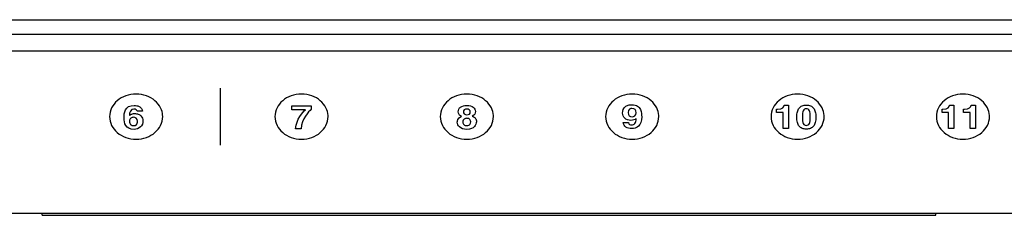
# Model space of a CAD drawing. Header units: inches. Extents: x 0 to 34, y 0 to 22.
# Tile 5 of 72: x 6.387 to 7.975, y 14.429 to 14.744. Entities that reach past the tile are written whole.
import ezdxf

# ---------------------------------------------------------------- set-up
doc = ezdxf.new("R2010")
doc.units = ezdxf.units.IN
doc.header["$LTSCALE"] = 1.87
doc.header["$MEASUREMENT"] = 0
doc.layers.get('0').update_dxf_attribs({"linetype": 'CONTINUOUS'})
doc.layers.add('DATUMCURVES', color=7, linetype='CONTINUOUS')

msp = doc.modelspace()

# ---------------------------------------------------------------- linework, layer by layer
at = {"color": 7, "linetype": 'CONTINUOUS'}
for p, q in [((4.30601, 14.74419), (9.91001, 14.74419)), ((4.30601, 14.72085), (9.91001, 14.72085)), ((4.30601, 14.69419), (9.91001, 14.69419)), ((4.30601, 14.43219), (9.90236, 14.43219)), ((6.42302, 14.42885), (6.42302, 14.43219)), ((6.42302, 14.42885), (7.86435, 14.42885)), ((7.86435, 14.42885), (7.86435, 14.43219))]:
    msp.add_line(p, q, dxfattribs=at)
at = {"layer": 'DATUMCURVES', "color": 40, "linetype": 'CONTINUOUS'}
for points, knots in [([(6.61749, 14.58953, 2.99956), (6.61725, 14.59386, 3.00227), (6.61478, 14.60298, 3.00796), (6.60569, 14.61421, 3.01498), (6.59193, 14.62222, 3.01999), (6.57468, 14.62526, 3.02189), (6.55742, 14.62222, 3.01999), (6.54365, 14.61421, 3.01498), (6.53423, 14.60254, 3.00769), (6.53182, 14.59278, 3.0016), (6.53182, 14.5879, 2.99855)], [0, 0, 0, 0, 0.1126537, 0.2393891, 0.3661245, 0.4928599, 0.6196449, 0.7464299, 0.873215, 1, 1, 1, 1]), ([(6.88415, 14.58953, 2.99957), (6.88392, 14.59387, 3.00227), (6.88145, 14.60298, 3.00797), (6.87236, 14.61421, 3.01499), (6.8586, 14.62222, 3.01999), (6.84134, 14.62526, 3.02189), (6.82409, 14.62222, 3.01999), (6.81032, 14.61421, 3.01499), (6.8009, 14.60255, 3.0077), (6.79848, 14.59279, 3.0016), (6.79848, 14.58791, 2.99855)], [0, 0, 0, 0, 0.1126749, 0.2394342, 0.3661935, 0.4929529, 0.6197146, 0.7464764, 0.8732382, 1, 1, 1, 1]), ([(7.15082, 14.58953, 2.99956), (7.15058, 14.59386, 3.00227), (7.14812, 14.60298, 3.00796), (7.13902, 14.61421, 3.01498), (7.12527, 14.62222, 3.01999), (7.10801, 14.62526, 3.02189), (7.09075, 14.62222, 3.01999), (7.07698, 14.61421, 3.01498), (7.06756, 14.60254, 3.00769), (7.06515, 14.59278, 3.0016), (7.06515, 14.5879, 2.99855)], [0, 0, 0, 0, 0.1126761, 0.2394366, 0.3661972, 0.4929577, 0.6197183, 0.7464789, 0.8732394, 1, 1, 1, 1]), ([(7.41748, 14.58953, 2.99956), (7.41725, 14.59386, 3.00227), (7.41479, 14.60298, 3.00796), (7.40569, 14.61421, 3.01498), (7.39194, 14.62222, 3.01999), (7.37468, 14.62526, 3.02189), (7.35742, 14.62222, 3.01999), (7.34365, 14.61421, 3.01498), (7.33424, 14.60254, 3.00769), (7.33182, 14.59278, 3.0016), (7.33182, 14.5879, 2.99855)], [0, 0, 0, 0, 0.112666, 0.2394152, 0.3661645, 0.4929137, 0.6196853, 0.7464569, 0.8732284, 1, 1, 1, 1]), ([(7.68415, 14.58953, 2.99956), (7.68392, 14.59386, 3.00227), (7.68145, 14.60298, 3.00796), (7.67236, 14.61421, 3.01498), (7.6586, 14.62222, 3.01999), (7.64134, 14.62526, 3.02189), (7.62409, 14.62222, 3.01999), (7.61032, 14.61421, 3.01498), (7.60091, 14.60254, 3.00769), (7.59849, 14.59278, 3.0016), (7.59849, 14.5879, 2.99855)], [0, 0, 0, 0, 0.1126749, 0.2394342, 0.3661935, 0.4929529, 0.6197146, 0.7464764, 0.8732382, 1, 1, 1, 1]), ([(7.95082, 14.58953, 2.99957), (7.95059, 14.59387, 3.00227), (7.94812, 14.60298, 3.00797), (7.93903, 14.61421, 3.01499), (7.92527, 14.62222, 3.01999), (7.90801, 14.62526, 3.02189), (7.89075, 14.62222, 3.01999), (7.87698, 14.61421, 3.01499), (7.86757, 14.60255, 3.0077), (7.86516, 14.59279, 3.0016), (7.86516, 14.58791, 2.99855)], [0, 0, 0, 0, 0.1126649, 0.2394129, 0.3661608, 0.4929088, 0.6196816, 0.7464544, 0.8732272, 1, 1, 1, 1]), ([(6.5639, 14.58965, 2.99964), (6.56449, 14.59034, 3.00007), (6.56578, 14.59151, 3.0008), (6.5688, 14.59256, 3.00146), (6.57318, 14.59298, 3.00172), (6.57858, 14.59203, 3.00112), (6.58408, 14.58833, 2.99881), (6.58577, 14.58398, 2.99609), (6.58577, 14.58117, 2.99434)], [0, 0, 0, 0, 0.1748861, 0.2623292, 0.3497723, 0.5123292, 0.6748861, 1, 1, 1, 1]), ([(6.57171, 14.60608, 3.00991), (6.57261, 14.60608, 3.00991), (6.57612, 14.60587, 3.00977), (6.58144, 14.60361, 3.00836), (6.58358, 14.60099, 3.00673), (6.58449, 14.59853, 3.00519), (6.5849, 14.59654, 3.00394)], [0, 0, 0, 0, 0.23804, 0.4760801, 0.73804, 1, 1, 1, 1]), ([(7.09938, 14.58843, 2.99888), (7.09763, 14.58918, 2.99934), (7.09494, 14.59105, 3.00051), (7.09358, 14.59562, 3.00337), (7.09477, 14.60035, 3.00632), (7.09876, 14.6046, 3.00898), (7.10394, 14.60608, 3.00991), (7.10782, 14.60608, 3.00991)], [0, 0, 0, 0, 0.1763984, 0.3527967, 0.5145975, 0.6763984, 1, 1, 1, 1]), ([(7.11351, 14.59548, 3.00328), (7.11347, 14.59673, 3.00406), (7.11243, 14.59937, 3.00571), (7.10774, 14.6006, 3.00648), (7.10335, 14.59917, 3.00559), (7.10234, 14.59682, 3.00412), (7.10238, 14.59548, 3.00328)], [0, 0, 0, 0, 0.208319, 0.4166381, 0.708319, 1, 1, 1, 1]), ([(7.10238, 14.59548, 3.00328), (7.10242, 14.5944, 3.0026), (7.10321, 14.59202, 3.00112), (7.10791, 14.59028, 3.00003), (7.1126, 14.59177, 3.00096), (7.11355, 14.59419, 3.00248), (7.11351, 14.59548, 3.00328)], [0, 0, 0, 0, 0.2610292, 0.5220584, 0.7610292, 1, 1, 1, 1]), ([(7.10782, 14.60608, 3.00991), (7.11241, 14.60608, 3.00991), (7.11948, 14.60384, 3.00851), (7.12328, 14.59556, 3.00333), (7.12032, 14.59029, 3.00003), (7.11676, 14.5887, 2.99904)], [0, 0, 0, 0, 0.308246, 0.616492, 1, 1, 1, 1]), ([(7.35918, 14.59368, 3.00216), (7.35918, 14.59829, 3.00504), (7.36163, 14.60336, 3.00821), (7.36802, 14.60666, 3.01027), (7.37413, 14.60744, 3.01075), (7.37965, 14.60676, 3.01033), (7.38466, 14.60448, 3.0089), (7.38986, 14.59776, 3.0047), (7.38993, 14.5905, 3.00017), (7.38993, 14.58785, 2.99851)], [0, 0, 0, 0, 0.1805264, 0.2707896, 0.3610529, 0.4409212, 0.5207896, 0.6805264, 1, 1, 1, 1]), ([(7.38106, 14.58509, 2.99679), (7.37906, 14.58255, 2.9952), (7.36587, 14.58005, 2.99364), (7.35918, 14.58738, 2.99822), (7.35918, 14.59368, 3.00216)], [0, 0, 0, 0, 0.2608801, 1, 1, 1, 1]), ([(7.65538, 14.56779, 2.98598), (7.65297, 14.56779, 2.98598), (7.64815, 14.56856, 2.98646), (7.64348, 14.5721, 2.98867), (7.6411, 14.57713, 2.99182), (7.64017, 14.58238, 2.99509), (7.63993, 14.58714, 2.99807), (7.64017, 14.59189, 3.00104), (7.6411, 14.59713, 3.00431), (7.64348, 14.60215, 3.00745), (7.64815, 14.60567, 3.00965), (7.65297, 14.60643, 3.01012), (7.65538, 14.60643, 3.01012)], [0, 0, 0, 0, 0.1250019, 0.2500037, 0.3750056, 0.4375065, 0.5000074, 0.5625065, 0.6250056, 0.7500037, 0.8750019, 1, 1, 1, 1]), ([(7.65505, 14.60049, 3.00641), (7.65404, 14.60045, 3.00638), (7.65197, 14.59996, 3.00608), (7.65018, 14.59776, 3.00471), (7.64934, 14.59433, 3.00256), (7.64905, 14.59061, 3.00024), (7.64899, 14.58714, 2.99807), (7.64905, 14.58366, 2.9959), (7.64934, 14.57994, 2.99357), (7.65018, 14.57649, 2.99141), (7.65203, 14.57419, 2.98998), (7.65427, 14.57373, 2.98969), (7.65538, 14.57373, 2.98969)], [0, 0, 0, 0, 0.1139241, 0.2405063, 0.3670886, 0.4303797, 0.4936709, 0.556962, 0.6202532, 0.7468354, 0.8734177, 1, 1, 1, 1]), ([(7.65538, 14.57373, 2.98969), (7.6565, 14.57373, 2.98969), (7.65874, 14.57419, 2.98998), (7.66059, 14.57649, 2.99141), (7.66143, 14.57994, 2.99357), (7.66172, 14.58366, 2.9959), (7.66178, 14.58714, 2.99807), (7.66172, 14.59061, 3.00024), (7.66143, 14.59433, 3.00256), (7.66059, 14.59776, 3.00471), (7.65874, 14.60004, 3.00613), (7.65639, 14.60052, 3.00643), (7.65516, 14.60049, 3.00641), (7.65505, 14.60049, 3.00641)], [0, 0, 0, 0, 0.1234568, 0.2469136, 0.3703704, 0.4320988, 0.4938272, 0.5555556, 0.617284, 0.7407407, 0.8641975, 0.9876543, 1, 1, 1, 1]), ([(7.65538, 14.60643, 3.01012), (7.6578, 14.60643, 3.01012), (7.66262, 14.60567, 3.00965), (7.66729, 14.60215, 3.00745), (7.66967, 14.59713, 3.00431), (7.6706, 14.59189, 3.00104), (7.67084, 14.58714, 2.99807), (7.6706, 14.58238, 2.99509), (7.66967, 14.57713, 2.99182), (7.66729, 14.5721, 2.98867), (7.66262, 14.56856, 2.98646), (7.6578, 14.56779, 2.98598), (7.65538, 14.56779, 2.98598)], [0, 0, 0, 0, 0.1249981, 0.2499963, 0.3749944, 0.4374935, 0.4999926, 0.5624935, 0.6249944, 0.7499963, 0.8749981, 1, 1, 1, 1]), ([(6.53182, 14.5879, 2.99855), (6.53182, 14.58303, 2.9955), (6.53423, 14.57327, 2.9894), (6.54365, 14.5616, 2.98211), (6.55742, 14.55359, 2.97711), (6.57468, 14.55055, 2.9752), (6.59193, 14.55359, 2.97711), (6.60569, 14.5616, 2.98211), (6.61513, 14.57327, 2.9894), (6.61766, 14.58357, 2.99584), (6.61751, 14.58899, 2.99922), (6.61749, 14.58953, 2.99956)], [0, 0, 0, 0, 0.1233115, 0.246623, 0.3699345, 0.493246, 0.6165093, 0.7397725, 0.8630358, 0.986299, 1, 1, 1, 1]), ([(6.57065, 14.58684, 2.99788), (6.56899, 14.58684, 2.99788), (6.56648, 14.58617, 2.99746), (6.56438, 14.58358, 2.99584), (6.56377, 14.58057, 2.99396), (6.5643, 14.57743, 2.992), (6.56618, 14.5745, 2.99017), (6.56891, 14.57334, 2.98945), (6.57089, 14.57338, 2.98947)], [0, 0, 0, 0, 0.2682045, 0.4023068, 0.5364091, 0.6523068, 0.7682045, 1, 1, 1, 1]), ([(6.79848, 14.58791, 2.99855), (6.79848, 14.58303, 2.9955), (6.8009, 14.57327, 2.9894), (6.81032, 14.5616, 2.98211), (6.82409, 14.55359, 2.97711), (6.84134, 14.55055, 2.9752), (6.8586, 14.55359, 2.97711), (6.87236, 14.5616, 2.98211), (6.8818, 14.57327, 2.9894), (6.88433, 14.58357, 2.99584), (6.88418, 14.58899, 2.99923), (6.88415, 14.58953, 2.99957)], [0, 0, 0, 0, 0.1232886, 0.2465772, 0.3698658, 0.4931544, 0.6164406, 0.7397268, 0.8630129, 0.9862991, 1, 1, 1, 1]), ([(7.06515, 14.5879, 2.99855), (7.06515, 14.58303, 2.9955), (7.06756, 14.57327, 2.9894), (7.07698, 14.5616, 2.98211), (7.09075, 14.55359, 2.97711), (7.10801, 14.55055, 2.9752), (7.12527, 14.55359, 2.97711), (7.13902, 14.5616, 2.98211), (7.14847, 14.57327, 2.9894), (7.15099, 14.58357, 2.99584), (7.15084, 14.58899, 2.99922), (7.15082, 14.58953, 2.99956)], [0, 0, 0, 0, 0.123287, 0.2465741, 0.3698611, 0.4931482, 0.6164352, 0.7397223, 0.8630093, 0.9862963, 1, 1, 1, 1]), ([(7.10788, 14.5852, 2.99686), (7.10687, 14.58521, 2.99687), (7.10561, 14.58497, 2.99671), (7.10344, 14.58394, 2.99607), (7.10202, 14.58217, 2.99496), (7.10146, 14.57951, 2.9933), (7.10194, 14.57679, 2.9916), (7.10324, 14.57492, 2.99043), (7.10523, 14.57368, 2.98966), (7.10714, 14.57338, 2.98947), (7.10807, 14.57338, 2.98947)], [0, 0, 0, 0, 0.1327287, 0.2654573, 0.398186, 0.5309147, 0.648186, 0.7654573, 0.8827287, 1, 1, 1, 1]), ([(7.10807, 14.57338, 2.98947), (7.10913, 14.57339, 2.98947), (7.11118, 14.57379, 2.98973), (7.11371, 14.57581, 2.99099), (7.11481, 14.57936, 2.99321), (7.11379, 14.58284, 2.99538), (7.11144, 14.58454, 2.99644), (7.10965, 14.5851, 2.99679), (7.1084, 14.58519, 2.99685), (7.10788, 14.5852, 2.99686)], [0, 0, 0, 0, 0.1237181, 0.2474362, 0.4948724, 0.7474362, 0.8737181, 0.936859, 1, 1, 1, 1]), ([(7.11676, 14.5887, 2.99904), (7.11888, 14.5878, 2.99848), (7.12215, 14.58569, 2.99717), (7.12414, 14.58033, 2.99381), (7.12162, 14.57116, 2.98809), (7.11388, 14.56744, 2.98576), (7.10801, 14.56744, 2.98576)], [0, 0, 0, 0, 0.252788, 0.5055759, 0.752788, 1, 1, 1, 1]), ([(7.33182, 14.5879, 2.99855), (7.33182, 14.58303, 2.9955), (7.33424, 14.57327, 2.9894), (7.34365, 14.5616, 2.98211), (7.35742, 14.55359, 2.97711), (7.37468, 14.55055, 2.9752), (7.39194, 14.55359, 2.97711), (7.40569, 14.5616, 2.98211), (7.41514, 14.57327, 2.9894), (7.41766, 14.58357, 2.99584), (7.41751, 14.58899, 2.99922), (7.41748, 14.58953, 2.99956)], [0, 0, 0, 0, 0.123298, 0.2465961, 0.3698941, 0.4931922, 0.6164685, 0.7397449, 0.8630212, 0.9862975, 1, 1, 1, 1]), ([(7.38993, 14.58785, 2.99851), (7.38993, 14.58056, 2.99396), (7.38595, 14.5709, 2.98792), (7.37373, 14.56751, 2.9858), (7.36345, 14.57043, 2.98763), (7.36043, 14.57526, 2.99065), (7.36006, 14.57826, 2.99252)], [0, 0, 0, 0, 0.2570434, 0.5140868, 0.7570434, 1, 1, 1, 1]), ([(7.36874, 14.5782, 2.99249), (7.36925, 14.57561, 2.99086), (7.37276, 14.57363, 2.98963), (7.37936, 14.57577, 2.99097), (7.38115, 14.58104, 2.99426), (7.38118, 14.58499, 2.99673)], [0, 0, 0, 0, 0.4255116, 0.7127558, 1, 1, 1, 1]), ([(7.59849, 14.5879, 2.99855), (7.59849, 14.58303, 2.9955), (7.60091, 14.57327, 2.9894), (7.61032, 14.5616, 2.98211), (7.62409, 14.55359, 2.97711), (7.64134, 14.55055, 2.9752), (7.6586, 14.55359, 2.97711), (7.67236, 14.5616, 2.98211), (7.6818, 14.57327, 2.9894), (7.68433, 14.58357, 2.99584), (7.68418, 14.58899, 2.99922), (7.68415, 14.58953, 2.99956)], [0, 0, 0, 0, 0.1232883, 0.2465765, 0.3698648, 0.4931531, 0.6164389, 0.7397248, 0.8630106, 0.9862965, 1, 1, 1, 1]), ([(7.86516, 14.58791, 2.99855), (7.86516, 14.58303, 2.9955), (7.86757, 14.57327, 2.9894), (7.87698, 14.5616, 2.98211), (7.89075, 14.55359, 2.97711), (7.90801, 14.55055, 2.9752), (7.92527, 14.55359, 2.97711), (7.93903, 14.5616, 2.98211), (7.94847, 14.57327, 2.9894), (7.951, 14.58357, 2.99584), (7.95085, 14.58899, 2.99923), (7.95082, 14.58953, 2.99957)], [0, 0, 0, 0, 0.1232996, 0.2465992, 0.3698988, 0.4931984, 0.6164739, 0.7397494, 0.8630248, 0.9863003, 1, 1, 1, 1])]:
    msp.add_open_spline(points, degree=3, knots=knots, dxfattribs=at)
for points in [[(6.71064, 14.54177, 2.96972), (6.71064, 14.57253, 2.98894), (6.71064, 14.60328, 3.00816), (6.71064, 14.63404, 3.02737)], [(6.55521, 14.58636, 2.99758), (6.55521, 14.59352, 3.00206), (6.55633, 14.60608, 3.00991), (6.57171, 14.60608, 3.00991)], [(6.57108, 14.60015, 3.0062), (6.5654, 14.60015, 3.0062), (6.56408, 14.59463, 3.00275), (6.56377, 14.58976, 2.9997)], [(6.57621, 14.59654, 3.00394), (6.57596, 14.59866, 3.00527), (6.57433, 14.60015, 3.0062), (6.57108, 14.60015, 3.0062)], [(6.5849, 14.59654, 3.00394), (6.5849, 14.59654, 3.00394), (6.57621, 14.59654, 3.00394), (6.57621, 14.59654, 3.00394)], [(6.82553, 14.59888, 3.0054), (6.82553, 14.59888, 3.0054), (6.82572, 14.60545, 3.00951), (6.82572, 14.60545, 3.00951)], [(6.84759, 14.59888, 3.0054), (6.84759, 14.59888, 3.0054), (6.82553, 14.59888, 3.0054), (6.82553, 14.59888, 3.0054)], [(6.82572, 14.60545, 3.00951), (6.82572, 14.60545, 3.00951), (6.85697, 14.60545, 3.00951), (6.85697, 14.60545, 3.00951)], [(6.83178, 14.56845, 2.98639), (6.83272, 14.58351, 2.9958), (6.84384, 14.59548, 3.00328), (6.84759, 14.59888, 3.0054)], [(6.85697, 14.59973, 3.00593), (6.85272, 14.5958, 3.00348), (6.84185, 14.58467, 2.99653), (6.84078, 14.56845, 2.98639)], [(6.85697, 14.60545, 3.00951), (6.85697, 14.60545, 3.00951), (6.85697, 14.59973, 3.00593), (6.85697, 14.59973, 3.00593)], [(7.37424, 14.6011, 3.00679), (7.37199, 14.6011, 3.00679), (7.36793, 14.60015, 3.0062), (7.36793, 14.59474, 3.00282)], [(7.36793, 14.59474, 3.00282), (7.36793, 14.58907, 2.99928), (7.37118, 14.58785, 2.99851), (7.37449, 14.58785, 2.99851)], [(7.38093, 14.59416, 3.00245), (7.38093, 14.59845, 3.00514), (7.37874, 14.6011, 3.00679), (7.37424, 14.6011, 3.00679)], [(7.37449, 14.58785, 2.99851), (7.37756, 14.58785, 2.99851), (7.38093, 14.58971, 2.99967), (7.38093, 14.59416, 3.00245)], [(7.60757, 14.59472, 3.0028), (7.60757, 14.59472, 3.0028), (7.60757, 14.59991, 3.00605), (7.60757, 14.59991, 3.00605)], [(7.60757, 14.59991, 3.00605), (7.60757, 14.59991, 3.00605), (7.60882, 14.59991, 3.00605), (7.60882, 14.59991, 3.00605)], [(7.61814, 14.59472, 3.0028), (7.61814, 14.59472, 3.0028), (7.60757, 14.59472, 3.0028), (7.60757, 14.59472, 3.0028)], [(7.60882, 14.59991, 3.00605), (7.61726, 14.59991, 3.00605), (7.61951, 14.60362, 3.00837), (7.6197, 14.60643, 3.01012)], [(7.61814, 14.5688, 2.98661), (7.61814, 14.5688, 2.98661), (7.61814, 14.59472, 3.0028), (7.61814, 14.59472, 3.0028)], [(7.6197, 14.60643, 3.01012), (7.6197, 14.60643, 3.01012), (7.62689, 14.60643, 3.01012), (7.62689, 14.60643, 3.01012)], [(7.62689, 14.60643, 3.01012), (7.62689, 14.60643, 3.01012), (7.62689, 14.5688, 2.98661), (7.62689, 14.5688, 2.98661)], [(7.87423, 14.59472, 3.0028), (7.87423, 14.59472, 3.0028), (7.87423, 14.59991, 3.00605), (7.87423, 14.59991, 3.00605)], [(7.87423, 14.59991, 3.00605), (7.87423, 14.59991, 3.00605), (7.87548, 14.59991, 3.00605), (7.87548, 14.59991, 3.00605)], [(7.8848, 14.59472, 3.0028), (7.8848, 14.59472, 3.0028), (7.87423, 14.59472, 3.0028), (7.87423, 14.59472, 3.0028)], [(7.87548, 14.59991, 3.00605), (7.88392, 14.59991, 3.00605), (7.88617, 14.60362, 3.00837), (7.88636, 14.60643, 3.01012)], [(7.8848, 14.5688, 2.98661), (7.8848, 14.5688, 2.98661), (7.8848, 14.59472, 3.0028), (7.8848, 14.59472, 3.0028)], [(7.88636, 14.60643, 3.01012), (7.88636, 14.60643, 3.01012), (7.89355, 14.60643, 3.01012), (7.89355, 14.60643, 3.01012)], [(7.89355, 14.60643, 3.01012), (7.89355, 14.60643, 3.01012), (7.89355, 14.5688, 2.98661), (7.89355, 14.5688, 2.98661)], [(7.90898, 14.59472, 3.0028), (7.90898, 14.59472, 3.0028), (7.90898, 14.59991, 3.00605), (7.90898, 14.59991, 3.00605)], [(7.90898, 14.59991, 3.00605), (7.90898, 14.59991, 3.00605), (7.91023, 14.59991, 3.00605), (7.91023, 14.59991, 3.00605)], [(7.91955, 14.59472, 3.0028), (7.91955, 14.59472, 3.0028), (7.90898, 14.59472, 3.0028), (7.90898, 14.59472, 3.0028)], [(7.91023, 14.59991, 3.00605), (7.91867, 14.59991, 3.00605), (7.92092, 14.60362, 3.00837), (7.92111, 14.60643, 3.01012)], [(7.91955, 14.5688, 2.98661), (7.91955, 14.5688, 2.98661), (7.91955, 14.59472, 3.0028), (7.91955, 14.59472, 3.0028)], [(7.92111, 14.60643, 3.01012), (7.92111, 14.60643, 3.01012), (7.9283, 14.60643, 3.01012), (7.9283, 14.60643, 3.01012)], [(7.9283, 14.60643, 3.01012), (7.9283, 14.60643, 3.01012), (7.9283, 14.5688, 2.98661), (7.9283, 14.5688, 2.98661)], [(6.57127, 14.56744, 2.98576), (6.55783, 14.56744, 2.98576), (6.55521, 14.57699, 2.99172), (6.55521, 14.58636, 2.99758)], [(6.56377, 14.58976, 2.9997), (6.56377, 14.58976, 2.9997), (6.5639, 14.58965, 2.99964), (6.5639, 14.58965, 2.99964)], [(6.57702, 14.58054, 2.99394), (6.57702, 14.58531, 2.99692), (6.57339, 14.58684, 2.99788), (6.57065, 14.58684, 2.99788)], [(6.57089, 14.57338, 2.98947), (6.5724, 14.57341, 2.98949), (6.57559, 14.5744, 2.99011), (6.57702, 14.57799, 2.99235), (6.57702, 14.58054, 2.99394)], [(6.58577, 14.58117, 2.99434), (6.58577, 14.57296, 2.98921), (6.57983, 14.56744, 2.98576), (6.57127, 14.56744, 2.98576)], [(7.09263, 14.57889, 2.99291), (7.09263, 14.5808, 2.99411), (7.09263, 14.58578, 2.99722), (7.09938, 14.58843, 2.99888)], [(7.10801, 14.56744, 2.98576), (7.09657, 14.56744, 2.98576), (7.09263, 14.57375, 2.9897), (7.09263, 14.57889, 2.99291)], [(7.36006, 14.57826, 2.99252), (7.36006, 14.57826, 2.99252), (7.36874, 14.57826, 2.99252), (7.36874, 14.57826, 2.99252)], [(7.36874, 14.57826, 2.99252), (7.36874, 14.57826, 2.99252), (7.36874, 14.5782, 2.99249), (7.36874, 14.5782, 2.99249)], [(7.38118, 14.58499, 2.99673), (7.38118, 14.58499, 2.99673), (7.38106, 14.58509, 2.99679), (7.38106, 14.58509, 2.99679)], [(6.84078, 14.56845, 2.98639), (6.84078, 14.56845, 2.98639), (6.83178, 14.56845, 2.98639), (6.83178, 14.56845, 2.98639)], [(7.62689, 14.5688, 2.98661), (7.62689, 14.5688, 2.98661), (7.61814, 14.5688, 2.98661), (7.61814, 14.5688, 2.98661)], [(7.89355, 14.5688, 2.98661), (7.89355, 14.5688, 2.98661), (7.8848, 14.5688, 2.98661), (7.8848, 14.5688, 2.98661)], [(7.9283, 14.5688, 2.98661), (7.9283, 14.5688, 2.98661), (7.91955, 14.5688, 2.98661), (7.91955, 14.5688, 2.98661)]]:
    msp.add_open_spline(points, degree=3, dxfattribs=at)

doc.saveas('drawing.dxf')
